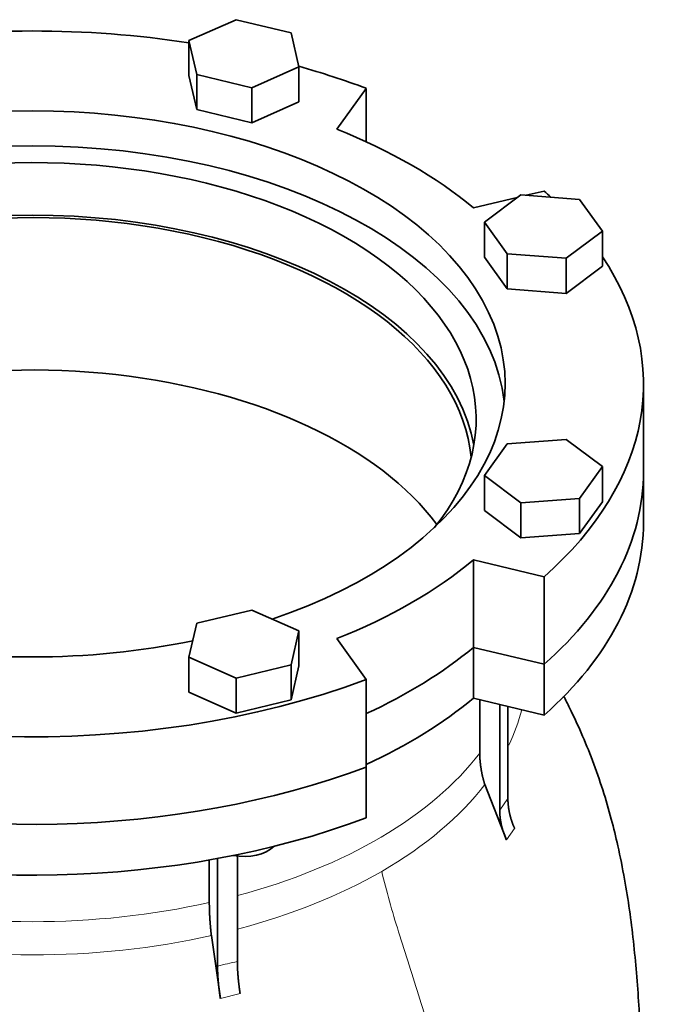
# Model space of a CAD drawing. Header units: millimetres. Extents: x 468 to 1360, y -1443 to 1457.
# Tile 11 of 29: x 1208 to 1360, y -566 to -336. Entities that reach past the tile are written whole.
import ezdxf

# ---------------------------------------------------------------- set-up
doc = ezdxf.new("R2010")
doc.units = ezdxf.units.MM
doc.layers.add('VSI344-454_FLANG', color=7, linetype='Continuous')
doc.layers.add('VSI344-454_TESTA', color=7, linetype='Continuous')

# ---------------------------------------------------------------- blocks, each defined once
blk = doc.blocks.new('SE4')
at = {"layer": 'VSI344-454_FLANG', "color": 7, "linetype": 'Continuous', "lineweight": 35}
for p, q in [((1258.12, -336.36), (1247.13, -341.23)), ((1270.92, -339.42), (1258.12, -336.36)), ((1272.73, -347.35), (1270.92, -339.42)), ((1247.13, -341.23), (1247.13, -349.39)), ((1247.13, -341.23), (1248.94, -349.16)), ((1261.74, -352.22), (1272.73, -347.35)), ((1272.73, -347.35), (1272.73, -355.51)), ((1247.13, -349.39), (1248.94, -357.32)), ((1248.94, -349.16), (1248.94, -357.32)), ((1248.94, -349.16), (1261.74, -352.22)), ((1261.74, -352.22), (1261.74, -360.38)), ((1281.6, -361.88), (1288.43, -352.36)), ((1288.43, -352.36), (1288.43, -364.8)), ((1261.74, -360.38), (1272.73, -355.51)), ((1248.94, -357.32), (1261.74, -360.38)), ((1329.91, -376.3), (1325.74, -377.3)), ((1323.64, -377.8), (1313.42, -380.25)), ((1324.44, -377.2), (1316.01, -383.55)), ((1338.18, -378.25), (1324.44, -377.2)), ((1343.48, -385.64), (1338.18, -378.25)), ((1316.01, -383.55), (1316.01, -391.71)), ((1316.01, -383.55), (1321.31, -390.94)), ((1335.05, -391.98), (1343.48, -385.64)), ((1343.48, -385.64), (1343.48, -393.8)), ((1316.01, -391.71), (1321.31, -399.11)), ((1321.31, -390.94), (1321.31, -399.11)), ((1321.31, -390.94), (1335.05, -391.98)), ((1335.05, -391.98), (1335.05, -400.15)), ((1335.05, -400.15), (1343.48, -393.8)), ((1321.31, -399.11), (1335.05, -400.15)), ((1353.06, -441.67), (1353.06, -421.26)), ((1321.31, -435.25), (1316.01, -442.64)), ((1335.05, -434.21), (1321.31, -435.25)), ((1343.48, -440.55), (1335.05, -434.21)), ((1338.18, -447.94), (1343.48, -440.55)), ((1343.48, -440.55), (1343.48, -448.72)), ((1316.01, -442.64), (1316.01, -450.81)), ((1316.01, -442.64), (1324.44, -448.99)), ((1324.44, -448.99), (1338.18, -447.94)), ((1324.44, -448.99), (1324.44, -457.15)), ((1338.18, -447.94), (1338.18, -456.11)), ((1338.18, -456.11), (1343.48, -448.72)), ((1316.01, -450.81), (1324.44, -457.15)), ((1324.44, -457.15), (1338.18, -456.11)), ((1313.42, -462.27), (1329.91, -466.22)), ((1313.42, -482.68), (1313.42, -462.27)), ((1329.91, -466.22), (1329.91, -486.63)), ((1261.74, -473.97), (1248.94, -477.03)), ((1272.73, -478.84), (1261.74, -473.97)), ((1248.94, -477.03), (1247.13, -484.97)), ((1270.92, -486.77), (1272.73, -478.84)), ((1272.73, -478.84), (1272.73, -487.01)), ((1288.43, -490.16), (1281.6, -480.64)), ((1313.42, -482.68), (1329.91, -486.63)), ((1247.13, -484.97), (1247.13, -493.13)), ((1247.13, -484.97), (1258.12, -489.84)), ((1258.12, -489.84), (1270.92, -486.77)), ((1270.92, -486.77), (1270.92, -494.94)), ((1270.92, -494.94), (1272.73, -487.01)), ((1258.12, -489.84), (1258.12, -498)), ((1288.43, -490.16), (1288.43, -510.58)), ((1247.13, -493.13), (1258.12, -498)), ((1258.12, -498), (1270.92, -494.94))]:
    blk.add_line(p, q, dxfattribs=at)
for centre, major_axis, start_param, end_param in [((1210.56, -421.26), (142.5, 0), 1.311301, 1.830292), ((1210.56, -421.26), (142.5, 0), 0.992709, 1.119576), ((1210.56, -421.26), (-110.25, 0), 2.103318, 6.283185), ((1210.56, -421.26), (125, 0), 0.604412, 0.966385), ((1210.56, -429.43), (-103.5, 0), 2.703137, 6.283185), ((1210.56, -429.43), (110.25, 0), 0.064181, 3.077412), ((1210.56, -421.26), (-142.5, 0), 3.699007, 3.71968), ((1210.56, -441.67), (103.5, 0), 0.102659, 3.038933), ((1210.56, -421.26), (142.5, 0), 2.772791, 5.290477), ((1210.56, -421.26), (-142.5, 0), 2.563505, 3.510394), ((1210.56, -441.67), (142.5, 0), 3.141593, 5.290477), ((1210.56, -441.67), (-142.5, 0), 2.563505, 3.141593), ((1210.56, -421.26), (125, 0), 5.316801, 5.678774), ((1210.56, -421.26), (-110.25, 0), 1.224323, 1.91727), ((1210.56, -441.67), (125, 0), 5.384862, 5.678774)]:
    blk.add_ellipse(centre, major_axis=major_axis, ratio=0.57735, start_param=start_param, end_param=end_param, dxfattribs=at)
at = {"layer": 'VSI344-454_TESTA', "color": 7, "linetype": 'Continuous', "lineweight": 35}
for p, q in [((1353.06, -453.51), (1353.06, -441.67)), ((1329.91, -486.63), (1313.42, -482.68)), ((1313.42, -482.68), (1313.42, -494.52)), ((1329.91, -486.63), (1329.91, -498.47)), ((1329.91, -498.47), (1313.42, -494.52)), ((1314.9, -494.88), (1314.9, -507.33)), ((1319.55, -495.99), (1319.55, -520.61)), ((1321.46, -496.45), (1321.46, -517.95)), ((1288.43, -522.42), (1288.43, -510.58)), ((1321.11, -527.57), (1316.07, -514.64)), ((1251.87, -532.25), (1251.87, -542.16)), ((1253.79, -531.88), (1253.79, -557.02)), ((1258.41, -531.25), (1258.41, -555.91)), ((1254.44, -564.5), (1252.35, -549.86))]:
    blk.add_line(p, q, dxfattribs=at)
at = {"layer": 'VSI344-454_TESTA', "color": 4, "linetype": 'Continuous', "lineweight": 9}
for p, q in [((1319.55, -520.61), (1321.46, -517.95)), ((1321.11, -527.57), (1323.03, -524.9)), ((1254.44, -564.5), (1259.06, -563.4))]:
    blk.add_line(p, q, dxfattribs=at)
at = {"layer": 'VSI344-454_TESTA', "color": 7, "linetype": 'Continuous', "lineweight": 35}
for centre, major_axis, start_param, end_param in [((1210.56, -441.67), (-102.5, 0), 3.197731, 5.497787), ((1210.56, -477.19), (-102.5, 0), 3.543769, 5.497787), ((1210.56, -441.67), (142.5, 0), 3.141593, 5.290477), ((1210.56, -441.67), (-142.5, 0), 2.563505, 3.141593), ((1210.56, -453.51), (142.5, 0), 3.141593, 5.290477), ((1210.56, -453.51), (-142.5, 0), 2.563505, 3.141593), ((1210.56, -441.67), (125, 0), 5.384862, 5.678774), ((1210.56, -453.51), (125, 0), 5.384862, 5.678774), ((1259.93, -526.81), (-8, 0), 1.255839, 2.627445)]:
    blk.add_ellipse(centre, major_axis=major_axis, ratio=0.57735, start_param=start_param, end_param=end_param, dxfattribs=at)
at = {"layer": 'VSI344-454_TESTA', "color": 4, "linetype": 'Continuous', "lineweight": 9}
for centre, major_axis, start_param, end_param in [((1210.56, -487.84), (-115.26, 0), 2.873661, 3.000264), ((1210.56, -480.81), (114, 0), 5.146143, 5.868555), ((1210.56, -487.84), (115.26, 0), 5.497787, 5.868795), ((1210.56, -487.84), (115.26, 0), 5.140939, 5.497787), ((1210.56, -480.81), (114, 0), 4.341621, 5.083156), ((1210.56, -487.84), (-115.26, 0), 1.199788, 1.941804)]:
    blk.add_ellipse(centre, major_axis=major_axis, ratio=0.57735, start_param=start_param, end_param=end_param, dxfattribs=at)
at = {"layer": 'VSI344-454_TESTA', "color": 7, "linetype": 'Continuous', "lineweight": 35}
for points, degree, knots in [([(1352.91, -599.26), (1352.91, -598.31), (1352.91, -596.22), (1352.85, -592.77), (1352.79, -589.33), (1352.71, -585.09), (1352.58, -579.77), (1352.36, -573.11), (1351.99, -566.05), (1351.46, -558.68), (1350.75, -551.26), (1349.84, -543.97), (1348.65, -536.54), (1347.24, -529.47), (1345.54, -522.5), (1343.6, -515.84), (1341.26, -509.1), (1338.65, -502.74), (1336.33, -497.76), (1334.91, -494.94), (1334.43, -494.02)], 3, [0, 0, 0, 0, 0.0173779, 0.0452151, 0.0714711, 0.0986395, 0.1435961, 0.1892615, 0.2403731, 0.2926769, 0.3433569, 0.3919674, 0.4395965, 0.4915954, 0.5324941, 0.5782102, 0.6248971, 0.6696224, 0.7104518, 0.7305848, 0.7305848, 0.7305848, 0.7305848]), ([(1314.9, -507.33), (1314.9, -509.11), (1315.2, -510.95), (1315.49, -512.79), (1316.07, -514.64)], 2, [0, 0, 0, 0.5, 0.5, 1, 1, 1]), ([(1321.46, -517.95), (1321.46, -519.64), (1321.86, -521.4), (1322.25, -523.16), (1323.03, -524.9)], 2, [0, 0, 0, 0.5, 0.5, 1, 1, 1]), ([(1321.11, -527.57), (1320.34, -525.83), (1319.94, -524.07), (1319.55, -522.31), (1319.55, -520.61)], 2, [0, 0, 0, 0.5, 0.5, 1, 1, 1]), ([(1251.87, -542.16), (1251.87, -543.94), (1251.99, -545.88), (1252.11, -547.82), (1252.35, -549.86)], 2, [0, 0, 0, 0.5, 0.5, 1, 1, 1]), ([(1254.44, -564.5), (1254.12, -562.5), (1253.96, -560.6), (1253.79, -558.72), (1253.79, -557.02)], 2, [0, 0, 0, 0.500133, 0.500133, 1, 1, 1]), ([(1258.41, -555.91), (1258.41, -557.61), (1258.58, -559.5), (1258.74, -561.39), (1259.06, -563.4)], 2, [0, 0, 0, 0.499868, 0.499868, 1, 1, 1])]:
    blk.add_open_spline(points, degree=degree, knots=knots, dxfattribs=at)
at = {"layer": 'VSI344-454_TESTA', "color": 4, "linetype": 'Continuous', "lineweight": 9}
for points, knots in [([(1292.07, -534.9), (1293.1, -539.47), (1295.9, -549.12), (1301.03, -564.46), (1305.4, -580.34), (1308.05, -595.36), (1309.62, -609.45), (1310.51, -623), (1310.98, -636.24), (1311.13, -647.57), (1311.22, -654.61), (1311.22, -657.35)], [0, 0, 0, 0, 0.117079, 0.240569, 0.360617, 0.476421, 0.590288, 0.703407, 0.816259, 0.929029, 1, 1, 1, 1]), ([(1253.79, -557.02), (1253.79, -557.02), (1253.79, -557.02), (1253.79, -557.02), (1254.57, -556.8), (1256.11, -556.41), (1257.65, -556.07), (1258.41, -555.91), (1258.41, -555.91), (1258.41, -555.91), (1258.41, -555.91)], [0, 0, 0, 0, 0.000018, 0.000018, 0.000018, 0.5, 0.999982, 0.999982, 0.999982, 1, 1, 1, 1])]:
    blk.add_open_spline(points, degree=3, knots=knots, dxfattribs=at)

msp = doc.modelspace()

# ---------------------------------------------------------------- block references
msp.add_blockref('SE4', (0, 0))

doc.saveas('drawing.dxf')
